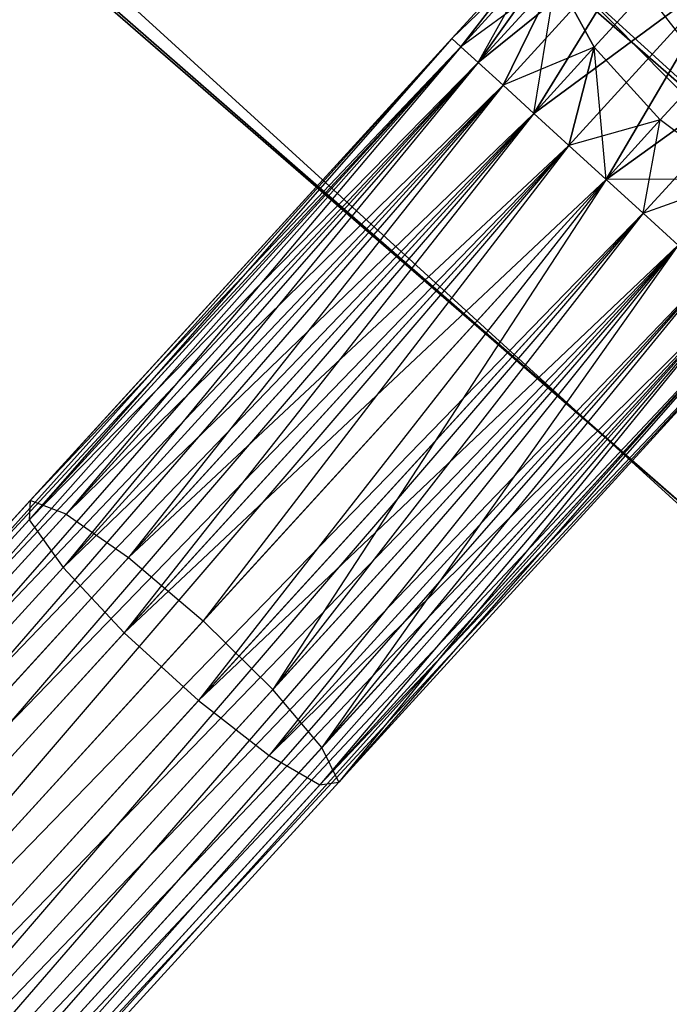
# Model space of a CAD drawing. Extents: x -91 to 91, y -91 to 262.
# Tile 24 of 256: x -44.88 to -41.79, y -50.06 to -45.38. Entities that reach past the tile are written whole.
import ezdxf

# ---------------------------------------------------------------- set-up
doc = ezdxf.new("R2010")
doc.units = 0
doc.header["$LTSCALE"] = 25.4
doc.layers.get('0').update_dxf_attribs({"linetype": 'CONTINUOUS'})

# ---------------------------------------------------------------- blocks, each defined once
blk = doc.blocks.new('ETE0_STL_1')
at = {"color": 0}
for p, q in [((-46.9069, -40.4666, 327.5076), (-41.2237, -46.243, 327.5076)), ((-41.2237, -46.243, 328.5076), (-46.9069, -40.4666, 328.5076)), ((-46.9069, -40.4666, 327.5076), (-41.2237, -46.243, 327.5076)), ((-41.2237, -46.243, 328.5076), (-46.9069, -40.4666, 328.5076)), ((-38.6948, -48.4429, 330.5076), (-44.6868, -42.9777, 330.5076)), ((-44.6868, -42.9777, 321.0076), (-38.6948, -48.4429, 321.0076)), ((-44.6868, -42.9777, 321.0076), (-38.6948, -48.4429, 321.0076)), ((-38.6948, -48.4429, 330.5076), (-44.6868, -42.9777, 330.5076)), ((-43.733, -43.9479, 159.5), (-37.6225, -49.2803, 159.5)), ((-37.6225, -49.2803, 169), (-43.733, -43.9479, 169)), ((-37.6225, -49.2803, 169), (-43.733, -43.9479, 169)), ((-43.733, -43.9479, 159.5), (-37.6225, -49.2803, 159.5)), ((-45.768, -44.0175, 330.5076), (-39.631, -49.6149, 330.5076)), ((-39.631, -49.6149, 321.0076), (-45.768, -44.0175, 321.0076)), ((-45.768, -44.0175, 330.5076), (-39.631, -49.6149, 330.5076)), ((-39.631, -49.6149, 321.0076), (-45.768, -44.0175, 321.0076)), ((-42.1717, -44.846, 319.8322), (-42.8217, -45.4727, 319.8871)), ((-42.1717, -44.846, 319.8322), (-42.8217, -45.4727, 319.8871)), ((-42.8217, -45.4727, 170.1281), (-42.1717, -44.846, 170.183)), ((-42.8217, -45.4727, 170.1281), (-42.1717, -44.846, 170.183)), ((-42.1717, -44.846, 319.8322), (-42.7791, -45.5116, 319.653)), ((-42.1717, -44.846, 319.8322), (-42.7791, -45.5116, 319.653)), ((-42.7791, -45.5116, 170.3622), (-42.1717, -44.846, 170.183)), ((-42.7791, -45.5116, 170.3622), (-42.1717, -44.846, 170.183)), ((-42.1717, -44.846, 319.8322), (-42.6963, -45.5871, 319.4395)), ((-42.1717, -44.846, 319.8322), (-42.6963, -45.5871, 319.4395)), ((-42.6963, -45.5871, 170.5757), (-42.1717, -44.846, 170.183)), ((-42.6963, -45.5871, 170.5757), (-42.1717, -44.846, 170.183)), ((-41.8692, -44.9179, 319.4683), (-42.6963, -45.5871, 319.4395)), ((-41.8692, -44.9179, 319.4683), (-42.6963, -45.5871, 319.4395)), ((-42.6963, -45.5871, 170.5757), (-41.8692, -44.9179, 170.5469)), ((-42.6963, -45.5871, 170.5757), (-41.8692, -44.9179, 170.5469)), ((-41.8692, -44.9179, 319.4683), (-42.5782, -45.6949, 319.2591)), ((-41.8692, -44.9179, 319.4683), (-42.5782, -45.6949, 319.2591)), ((-42.5782, -45.6949, 170.7561), (-41.8692, -44.9179, 170.5469)), ((-42.5782, -45.6949, 170.7561), (-41.8692, -44.9179, 170.5469)), ((-41.8692, -44.9179, 319.4683), (-42.4317, -45.8286, 319.1222)), ((-41.8692, -44.9179, 319.4683), (-42.4317, -45.8286, 319.1222)), ((-42.4317, -45.8286, 170.8931), (-41.8692, -44.9179, 170.5469)), ((-42.4317, -45.8286, 170.8931), (-41.8692, -44.9179, 170.5469)), ((-42.3368, -44.9414, 320.2712), (-42.8217, -45.4727, 320.1281)), ((-42.3368, -44.9414, 320.2712), (-42.8217, -45.4727, 319.8871)), ((-42.3368, -44.9414, 320.2712), (-42.8217, -45.4727, 320.1281)), ((-42.3368, -44.9414, 320.2712), (-42.8217, -45.4727, 319.8871)), ((-42.8217, -45.4727, 170.1281), (-42.3368, -44.9414, 169.744)), ((-42.8217, -45.4727, 169.8871), (-42.3368, -44.9414, 169.744)), ((-42.8217, -45.4727, 169.8871), (-42.3368, -44.9414, 169.744)), ((-42.8217, -45.4727, 170.1281), (-42.3368, -44.9414, 169.744)), ((-42.3368, -44.9414, 320.2712), (-42.7791, -45.5116, 320.3622)), ((-42.3368, -44.9414, 320.2712), (-42.7791, -45.5116, 320.3622)), ((-42.7791, -45.5116, 169.653), (-42.3368, -44.9414, 169.744)), ((-42.7791, -45.5116, 169.653), (-42.3368, -44.9414, 169.744)), ((-42.6963, -45.5871, 169.4395), (-42.3368, -44.9414, 169.744)), ((-42.6963, -45.5871, 169.4395), (-42.3368, -44.9414, 169.744)), ((-38.5328, -50.4725, 159.5), (-44.7911, -45.0112, 159.5)), ((-44.7911, -45.0112, 169), (-38.5328, -50.4725, 169)), ((-38.5328, -50.4725, 159.5), (-44.7911, -45.0112, 159.5)), ((-44.7911, -45.0112, 169), (-38.5328, -50.4725, 169)), ((-44.6537, -45.1475, 158.5), (-38.3787, -50.5898, 158.5)), ((-38.3787, -50.5898, 159.5), (-44.6537, -45.1475, 159.5)), ((-44.6537, -45.1475, 158.5), (-38.3787, -50.5898, 158.5)), ((-38.3787, -50.5898, 159.5), (-44.6537, -45.1475, 159.5)), ((-41.4988, -45.1407, 319.2628), (-42.4317, -45.8286, 319.1222)), ((-41.4988, -45.1407, 319.2628), (-42.4317, -45.8286, 319.1222)), ((-42.4317, -45.8286, 170.8931), (-41.4988, -45.1407, 170.7524)), ((-42.4317, -45.8286, 170.8931), (-41.4988, -45.1407, 170.7524)), ((-41.4988, -45.1407, 319.2628), (-42.2652, -45.9805, 319.0367)), ((-41.4988, -45.1407, 319.2628), (-42.2652, -45.9805, 319.0367)), ((-42.2652, -45.9805, 170.9785), (-41.4988, -45.1407, 170.7524)), ((-42.2652, -45.9805, 170.9785), (-41.4988, -45.1407, 170.7524)), ((-41.4988, -45.1407, 319.2628), (-42.0884, -46.1419, 319.0076)), ((-41.4988, -45.1407, 319.2628), (-42.0884, -46.1419, 319.0076)), ((-42.0884, -46.1419, 171.0076), (-41.4988, -45.1407, 170.7524)), ((-42.0884, -46.1419, 171.0076), (-41.4988, -45.1407, 170.7524)), ((-42.3269, -45.1823, 320.6847), (-42.7791, -45.5116, 320.3622)), ((-42.3269, -45.1823, 320.6847), (-42.7791, -45.5116, 320.3622)), ((-42.3269, -45.1823, 320.6847), (-42.6963, -45.5871, 320.5757)), ((-42.3269, -45.1823, 320.6847), (-42.6963, -45.5871, 320.5757)), ((-42.6963, -45.5871, 169.4395), (-42.3269, -45.1823, 169.3306)), ((-42.6963, -45.5871, 169.4395), (-42.3269, -45.1823, 169.3306)), ((-42.3269, -45.1823, 320.6847), (-42.5782, -45.6949, 320.7561)), ((-42.3269, -45.1823, 320.6847), (-42.5782, -45.6949, 320.7561)), ((-42.5782, -45.6949, 169.2591), (-42.3269, -45.1823, 169.3306)), ((-42.5782, -45.6949, 169.2591), (-42.3269, -45.1823, 169.3306)), ((-42.4317, -45.8286, 169.1222), (-42.3269, -45.1823, 169.3306)), ((-42.4317, -45.8286, 169.1222), (-42.3269, -45.1823, 169.3306)), ((-42.1442, -45.5135, 320.9779), (-42.3269, -45.1823, 320.6847)), ((-42.1442, -45.5135, 320.9779), (-42.3269, -45.1823, 320.6847)), ((-42.3269, -45.1823, 169.3306), (-42.1442, -45.5135, 169.0373)), ((-42.3269, -45.1823, 169.3306), (-42.1442, -45.5135, 169.0373)), ((-41.9004, -45.2465, 321.2195), (-42.1442, -45.5135, 320.9779)), ((-41.9004, -45.2465, 321.2195), (-42.1442, -45.5135, 320.9779)), ((-42.1442, -45.5135, 169.0373), (-41.9004, -45.2465, 168.7957)), ((-42.1442, -45.5135, 169.0373), (-41.9004, -45.2465, 168.7957)), ((-41.6118, -45.6196, 321.3005), (-41.9004, -45.2465, 321.2195)), ((-41.6118, -45.6196, 321.3005), (-41.9004, -45.2465, 321.2195)), ((-41.6118, -45.6196, 168.7147), (-41.9004, -45.2465, 168.7957)), ((-41.6118, -45.6196, 168.7147), (-41.9004, -45.2465, 168.7957)), ((-42.8217, -45.4727, 170.1281), (-48.0068, -51.1543, 170.1281)), ((-42.8217, -45.4727, 170.1281), (-48.0068, -51.1543, 170.1281)), ((-42.8217, -45.4727, 169.8871), (-48.0068, -51.1543, 170.1281)), ((-42.8217, -45.4727, 169.8871), (-48.0068, -51.1543, 170.1281)), ((-42.8217, -45.4727, 169.8871), (-47.9642, -51.1932, 169.653)), ((-42.8217, -45.4727, 169.8871), (-47.9642, -51.1932, 169.653)), ((-42.8217, -45.4727, 320.1281), (-44.8308, -47.7598, 320.1334)), ((-42.8217, -45.4727, 320.1281), (-44.8308, -47.7598, 320.1334)), ((-42.8217, -45.4727, 319.8871), (-44.8255, -47.6684, 319.6635)), ((-42.8217, -45.4727, 320.1281), (-44.8255, -47.6684, 319.6635)), ((-42.8217, -45.4727, 320.1281), (-44.8255, -47.6684, 319.6635)), ((-42.8217, -45.4727, 319.8871), (-44.8255, -47.6684, 319.6635)), ((-42.8217, -45.4727, 320.1281), (-42.7791, -45.5116, 320.3622)), ((-42.7791, -45.5116, 319.653), (-42.8217, -45.4727, 319.8871)), ((-42.8217, -45.4727, 320.1281), (-42.7791, -45.5116, 320.3622)), ((-42.7791, -45.5116, 319.653), (-42.8217, -45.4727, 319.8871)), ((-42.7791, -45.5116, 170.3622), (-42.8217, -45.4727, 170.1281)), ((-42.8217, -45.4727, 169.8871), (-42.7791, -45.5116, 169.653)), ((-42.8217, -45.4727, 169.8871), (-42.7791, -45.5116, 169.653)), ((-42.7791, -45.5116, 170.3622), (-42.8217, -45.4727, 170.1281)), ((-41.1453, -45.4634, 319.2628), (-42.0884, -46.1419, 319.0076)), ((-41.1453, -45.4634, 319.2628), (-42.0884, -46.1419, 319.0076)), ((-42.0884, -46.1419, 171.0076), (-41.1453, -45.4634, 170.7524)), ((-42.0884, -46.1419, 171.0076), (-41.1453, -45.4634, 170.7524)), ((-41.1453, -45.4634, 319.2628), (-41.9117, -46.3032, 319.0367)), ((-41.1453, -45.4634, 319.2628), (-41.9117, -46.3032, 319.0367)), ((-41.9117, -46.3032, 170.9785), (-41.1453, -45.4634, 170.7524)), ((-41.9117, -46.3032, 170.9785), (-41.1453, -45.4634, 170.7524)), ((-42.7791, -45.5116, 170.3622), (-48.0068, -51.1543, 170.1281)), ((-42.7791, -45.5116, 170.3622), (-48.0068, -51.1543, 170.1281)), ((-42.7791, -45.5116, 169.653), (-47.9642, -51.1932, 169.653)), ((-42.7791, -45.5116, 169.653), (-47.9642, -51.1932, 169.653)), ((-42.7791, -45.5116, 170.3622), (-47.8814, -51.2687, 170.5757)), ((-42.7791, -45.5116, 170.3622), (-47.8814, -51.2687, 170.5757)), ((-42.7791, -45.5116, 320.3622), (-44.8308, -47.7598, 320.1334)), ((-42.7791, -45.5116, 320.3622), (-44.8308, -47.7598, 320.1334)), ((-42.7791, -45.5116, 319.653), (-44.8255, -47.6684, 319.6635)), ((-42.7791, -45.5116, 319.653), (-44.8255, -47.6684, 319.6635)), ((-42.7791, -45.5116, 319.653), (-44.6551, -47.7334, 319.2211)), ((-42.7791, -45.5116, 319.653), (-44.6551, -47.7334, 319.2211)), ((-42.7791, -45.5116, 320.3622), (-42.6963, -45.5871, 320.5757)), ((-42.6963, -45.5871, 319.4395), (-42.7791, -45.5116, 319.653)), ((-42.7791, -45.5116, 320.3622), (-42.6963, -45.5871, 320.5757)), ((-42.6963, -45.5871, 319.4395), (-42.7791, -45.5116, 319.653)), ((-42.6963, -45.5871, 170.5757), (-42.7791, -45.5116, 170.3622)), ((-42.7791, -45.5116, 169.653), (-42.6963, -45.5871, 169.4395)), ((-42.7791, -45.5116, 169.653), (-42.6963, -45.5871, 169.4395)), ((-42.6963, -45.5871, 170.5757), (-42.7791, -45.5116, 170.3622)), ((-42.1442, -45.5135, 320.9779), (-42.5782, -45.6949, 320.7561)), ((-42.1442, -45.5135, 320.9779), (-42.5782, -45.6949, 320.7561)), ((-42.1442, -45.5135, 320.9779), (-42.4317, -45.8286, 320.8931)), ((-42.1442, -45.5135, 320.9779), (-42.4317, -45.8286, 320.8931)), ((-42.4317, -45.8286, 169.1222), (-42.1442, -45.5135, 169.0373)), ((-42.4317, -45.8286, 169.1222), (-42.1442, -45.5135, 169.0373)), ((-42.1442, -45.5135, 320.9779), (-42.2652, -45.9805, 320.9785)), ((-42.1442, -45.5135, 320.9779), (-42.2652, -45.9805, 320.9785)), ((-42.2652, -45.9805, 169.0367), (-42.1442, -45.5135, 169.0373)), ((-42.2652, -45.9805, 169.0367), (-42.1442, -45.5135, 169.0373)), ((-41.8305, -45.8592, 321.0837), (-42.1442, -45.5135, 320.9779)), ((-41.8305, -45.8592, 321.0837), (-42.1442, -45.5135, 320.9779)), ((-42.1442, -45.5135, 169.0373), (-41.8305, -45.8592, 168.9315)), ((-42.0884, -46.1419, 169.0076), (-42.1442, -45.5135, 169.0373)), ((-42.0884, -46.1419, 169.0076), (-42.1442, -45.5135, 169.0373)), ((-42.1442, -45.5135, 169.0373), (-41.8305, -45.8592, 168.9315)), ((-42.6963, -45.5871, 169.4395), (-47.9642, -51.1932, 169.653)), ((-42.6963, -45.5871, 169.4395), (-47.9642, -51.1932, 169.653)), ((-42.6963, -45.5871, 170.5757), (-47.8814, -51.2687, 170.5757)), ((-42.6963, -45.5871, 170.5757), (-47.8814, -51.2687, 170.5757)), ((-42.6963, -45.5871, 169.4395), (-47.7633, -51.3765, 169.2591)), ((-42.6963, -45.5871, 169.4395), (-47.7633, -51.3765, 169.2591)), ((-42.6963, -45.5871, 320.5757), (-44.8308, -47.7598, 320.1334)), ((-42.6963, -45.5871, 320.5757), (-44.8308, -47.7598, 320.1334)), ((-42.6963, -45.5871, 320.5757), (-44.6697, -47.9866, 320.5228)), ((-42.6963, -45.5871, 320.5757), (-44.6697, -47.9866, 320.5228)), ((-42.6963, -45.5871, 319.4395), (-44.6551, -47.7334, 319.2211)), ((-42.6963, -45.5871, 319.4395), (-44.6551, -47.7334, 319.2211)), ((-42.6963, -45.5871, 320.5757), (-42.5782, -45.6949, 320.7561)), ((-42.5782, -45.6949, 319.2591), (-42.6963, -45.5871, 319.4395)), ((-42.6963, -45.5871, 320.5757), (-42.5782, -45.6949, 320.7561)), ((-42.5782, -45.6949, 319.2591), (-42.6963, -45.5871, 319.4395)), ((-42.5782, -45.6949, 170.7561), (-42.6963, -45.5871, 170.5757)), ((-42.6963, -45.5871, 169.4395), (-42.5782, -45.6949, 169.2591)), ((-42.6963, -45.5871, 169.4395), (-42.5782, -45.6949, 169.2591)), ((-42.5782, -45.6949, 170.7561), (-42.6963, -45.5871, 170.5757)), ((-41.8305, -45.8592, 321.0837), (-41.6118, -45.6196, 321.3005)), ((-41.8305, -45.8592, 321.0837), (-41.6118, -45.6196, 321.3005)), ((-41.6118, -45.6196, 168.7147), (-41.8305, -45.8592, 168.9315)), ((-41.6118, -45.6196, 168.7147), (-41.8305, -45.8592, 168.9315)), ((-42.5782, -45.6949, 170.7561), (-47.8814, -51.2687, 170.5757)), ((-42.5782, -45.6949, 170.7561), (-47.8814, -51.2687, 170.5757)), ((-42.5782, -45.6949, 169.2591), (-47.7633, -51.3765, 169.2591)), ((-42.5782, -45.6949, 169.2591), (-47.7633, -51.3765, 169.2591)), ((-42.5782, -45.6949, 170.7561), (-47.6168, -51.5102, 170.8931)), ((-42.5782, -45.6949, 170.7561), (-47.6168, -51.5102, 170.8931)), ((-42.5782, -45.6949, 320.7561), (-44.6697, -47.9866, 320.5228)), ((-42.5782, -45.6949, 320.7561), (-44.6697, -47.9866, 320.5228)), ((-42.5782, -45.6949, 319.2591), (-44.6551, -47.7334, 319.2211)), ((-42.5782, -45.6949, 319.2591), (-44.6551, -47.7334, 319.2211)), ((-42.5782, -45.6949, 319.2591), (-44.3584, -47.9399, 318.9072)), ((-42.5782, -45.6949, 319.2591), (-44.3584, -47.9399, 318.9072)), ((-42.5782, -45.6949, 320.7561), (-42.4317, -45.8286, 320.8931)), ((-42.4317, -45.8286, 319.1222), (-42.5782, -45.6949, 319.2591)), ((-42.5782, -45.6949, 320.7561), (-42.4317, -45.8286, 320.8931)), ((-42.4317, -45.8286, 319.1222), (-42.5782, -45.6949, 319.2591)), ((-42.4317, -45.8286, 170.8931), (-42.5782, -45.6949, 170.7561)), ((-42.5782, -45.6949, 169.2591), (-42.4317, -45.8286, 169.1222)), ((-42.5782, -45.6949, 169.2591), (-42.4317, -45.8286, 169.1222)), ((-42.4317, -45.8286, 170.8931), (-42.5782, -45.6949, 170.7561)), ((-42.4317, -45.8286, 169.1222), (-47.7633, -51.3765, 169.2591)), ((-42.4317, -45.8286, 169.1222), (-47.7633, -51.3765, 169.2591)), ((-42.4317, -45.8286, 170.8931), (-47.6168, -51.5102, 170.8931)), ((-42.4317, -45.8286, 170.8931), (-47.6168, -51.5102, 170.8931)), ((-42.4317, -45.8286, 169.1222), (-47.4503, -51.6622, 169.0367)), ((-42.4317, -45.8286, 169.1222), (-47.4503, -51.6622, 169.0367)), ((-42.4317, -45.8286, 320.8931), (-44.6697, -47.9866, 320.5228)), ((-42.4317, -45.8286, 320.8931), (-44.6697, -47.9866, 320.5228)), ((-42.4317, -45.8286, 320.8931), (-44.3791, -48.2969, 320.7428)), ((-42.4317, -45.8286, 320.8931), (-44.3791, -48.2969, 320.7428)), ((-42.4317, -45.8286, 319.1222), (-44.3584, -47.9399, 318.9072)), ((-42.4317, -45.8286, 319.1222), (-44.3584, -47.9399, 318.9072)), ((-42.4317, -45.8286, 320.8931), (-42.2652, -45.9805, 320.9785)), ((-42.2652, -45.9805, 319.0367), (-42.4317, -45.8286, 319.1222)), ((-42.4317, -45.8286, 320.8931), (-42.2652, -45.9805, 320.9785)), ((-42.2652, -45.9805, 319.0367), (-42.4317, -45.8286, 319.1222)), ((-42.2652, -45.9805, 170.9785), (-42.4317, -45.8286, 170.8931)), ((-42.4317, -45.8286, 169.1222), (-42.2652, -45.9805, 169.0367)), ((-42.4317, -45.8286, 169.1222), (-42.2652, -45.9805, 169.0367)), ((-42.2652, -45.9805, 170.9785), (-42.4317, -45.8286, 170.8931)), ((-41.8305, -45.8592, 321.0837), (-42.2652, -45.9805, 320.9785)), ((-41.8305, -45.8592, 321.0837), (-42.2652, -45.9805, 320.9785)), ((-42.0884, -46.1419, 321.0076), (-41.8305, -45.8592, 321.0837)), ((-42.0884, -46.1419, 321.0076), (-41.8305, -45.8592, 321.0837)), ((-41.8305, -45.8592, 168.9315), (-42.0884, -46.1419, 169.0076)), ((-41.8305, -45.8592, 168.9315), (-42.0884, -46.1419, 169.0076)), ((-41.9117, -46.3032, 169.0367), (-41.8305, -45.8592, 168.9315)), ((-41.9117, -46.3032, 169.0367), (-41.8305, -45.8592, 168.9315)), ((-41.4576, -46.1401, 320.9779), (-41.8305, -45.8592, 321.0837)), ((-41.4576, -46.1401, 320.9779), (-41.8305, -45.8592, 321.0837)), ((-41.4576, -46.1401, 169.0373), (-41.8305, -45.8592, 168.9315)), ((-41.4576, -46.1401, 169.0373), (-41.8305, -45.8592, 168.9315)), ((-42.2652, -45.9805, 170.9785), (-47.6168, -51.5102, 170.8931)), ((-42.2652, -45.9805, 170.9785), (-47.6168, -51.5102, 170.8931)), ((-42.2652, -45.9805, 169.0367), (-47.4503, -51.6622, 169.0367)), ((-42.2652, -45.9805, 169.0367), (-47.4503, -51.6622, 169.0367)), ((-47.2735, -51.8235, 171.0076), (-42.2652, -45.9805, 170.9785)), ((-47.2735, -51.8235, 171.0076), (-42.2652, -45.9805, 170.9785)), ((-42.2652, -45.9805, 320.9785), (-44.3791, -48.2969, 320.7428)), ((-42.2652, -45.9805, 320.9785), (-44.3791, -48.2969, 320.7428)), ((-42.2652, -45.9805, 319.0367), (-44.3584, -47.9399, 318.9072)), ((-42.2652, -45.9805, 319.0367), (-44.3584, -47.9399, 318.9072)), ((-42.2652, -45.9805, 319.0367), (-44.0036, -48.2405, 318.794)), ((-42.2652, -45.9805, 319.0367), (-44.0036, -48.2405, 318.794)), ((-42.2652, -45.9805, 320.9785), (-42.0884, -46.1419, 321.0076)), ((-42.0884, -46.1419, 319.0076), (-42.2652, -45.9805, 319.0367)), ((-42.2652, -45.9805, 320.9785), (-42.0884, -46.1419, 321.0076)), ((-42.0884, -46.1419, 319.0076), (-42.2652, -45.9805, 319.0367)), ((-42.2652, -45.9805, 169.0367), (-42.0884, -46.1419, 169.0076)), ((-42.0884, -46.1419, 171.0076), (-42.2652, -45.9805, 170.9785)), ((-42.2652, -45.9805, 169.0367), (-42.0884, -46.1419, 169.0076)), ((-42.0884, -46.1419, 171.0076), (-42.2652, -45.9805, 170.9785)), ((-42.0884, -46.1419, 169.0076), (-47.2735, -51.8235, 169.0076)), ((-42.0884, -46.1419, 169.0076), (-47.2735, -51.8235, 169.0076)), ((-42.0884, -46.1419, 171.0076), (-47.2735, -51.8235, 171.0076)), ((-42.0884, -46.1419, 171.0076), (-47.2735, -51.8235, 171.0076)), ((-42.0884, -46.1419, 321.0076), (-44.3791, -48.2969, 320.7428)), ((-42.0884, -46.1419, 321.0076), (-44.3791, -48.2969, 320.7428)), ((-42.0884, -46.1419, 321.0076), (-44.0255, -48.6195, 320.7428)), ((-42.0884, -46.1419, 321.0076), (-44.0255, -48.6195, 320.7428)), ((-44.0036, -48.2405, 318.794), (-42.0884, -46.1419, 319.0076)), ((-44.0036, -48.2405, 318.794), (-42.0884, -46.1419, 319.0076)), ((-42.0884, -46.1419, 319.0076), (-43.6719, -48.5664, 318.9072)), ((-42.0884, -46.1419, 319.0076), (-43.6719, -48.5664, 318.9072)), ((-41.4576, -46.1401, 320.9779), (-42.0884, -46.1419, 321.0076)), ((-41.4576, -46.1401, 320.9779), (-42.0884, -46.1419, 321.0076)), ((-41.9117, -46.3032, 319.0367), (-42.0884, -46.1419, 319.0076)), ((-42.0884, -46.1419, 321.0076), (-41.9117, -46.3032, 320.9785)), ((-41.9117, -46.3032, 319.0367), (-42.0884, -46.1419, 319.0076)), ((-42.0884, -46.1419, 321.0076), (-41.9117, -46.3032, 320.9785)), ((-42.0884, -46.1419, 169.0076), (-41.9117, -46.3032, 169.0367)), ((-41.9117, -46.3032, 170.9785), (-42.0884, -46.1419, 171.0076)), ((-41.9117, -46.3032, 170.9785), (-42.0884, -46.1419, 171.0076)), ((-42.0884, -46.1419, 169.0076), (-41.9117, -46.3032, 169.0367)), ((-41.9117, -46.3032, 320.9785), (-41.4576, -46.1401, 320.9779)), ((-41.9117, -46.3032, 320.9785), (-41.4576, -46.1401, 320.9779)), ((-41.9117, -46.3032, 169.0367), (-41.4576, -46.1401, 169.0373)), ((-41.9117, -46.3032, 169.0367), (-41.4576, -46.1401, 169.0373)), ((-41.9117, -46.3032, 170.9785), (-47.2735, -51.8235, 171.0076)), ((-41.9117, -46.3032, 170.9785), (-47.2735, -51.8235, 171.0076)), ((-41.9117, -46.3032, 169.0367), (-47.0967, -51.9848, 169.0367)), ((-41.9117, -46.3032, 169.0367), (-47.0967, -51.9848, 169.0367)), ((-41.9117, -46.3032, 170.9785), (-46.9302, -52.1368, 170.8931)), ((-41.9117, -46.3032, 170.9785), (-46.9302, -52.1368, 170.8931)), ((-41.9117, -46.3032, 320.9785), (-44.0255, -48.6195, 320.7428)), ((-41.9117, -46.3032, 320.9785), (-44.0255, -48.6195, 320.7428)), ((-41.9117, -46.3032, 319.0367), (-43.6719, -48.5664, 318.9072)), ((-41.9117, -46.3032, 319.0367), (-43.6719, -48.5664, 318.9072)), ((-41.7452, -46.4551, 319.1222), (-41.9117, -46.3032, 319.0367)), ((-41.9117, -46.3032, 320.9785), (-41.7452, -46.4551, 320.8931)), ((-41.7452, -46.4551, 319.1222), (-41.9117, -46.3032, 319.0367)), ((-41.9117, -46.3032, 320.9785), (-41.7452, -46.4551, 320.8931)), ((-41.9117, -46.3032, 169.0367), (-41.7452, -46.4551, 169.1222)), ((-41.7452, -46.4551, 170.8931), (-41.9117, -46.3032, 170.9785)), ((-41.7452, -46.4551, 170.8931), (-41.9117, -46.3032, 170.9785)), ((-41.9117, -46.3032, 169.0367), (-41.7452, -46.4551, 169.1222)), ((-41.7452, -46.4551, 169.1222), (-47.0967, -51.9848, 169.0367)), ((-41.7452, -46.4551, 169.1222), (-47.0967, -51.9848, 169.0367)), ((-41.7452, -46.4551, 170.8931), (-46.9302, -52.1368, 170.8931)), ((-41.7452, -46.4551, 170.8931), (-46.9302, -52.1368, 170.8931)), ((-41.7452, -46.4551, 169.1222), (-46.7837, -52.2705, 169.2591)), ((-41.7452, -46.4551, 169.1222), (-46.7837, -52.2705, 169.2591)), ((-41.7452, -46.4551, 320.8931), (-44.0255, -48.6195, 320.7428)), ((-41.7452, -46.4551, 320.8931), (-44.0255, -48.6195, 320.7428)), ((-41.7452, -46.4551, 320.8931), (-43.6901, -48.8806, 320.5228)), ((-41.7452, -46.4551, 320.8931), (-43.6901, -48.8806, 320.5228)), ((-41.7452, -46.4551, 319.1222), (-43.6719, -48.5664, 318.9072)), ((-41.7452, -46.4551, 319.1222), (-43.6719, -48.5664, 318.9072)), ((-41.7452, -46.4551, 319.1222), (-43.4393, -48.843, 319.2211)), ((-41.7452, -46.4551, 319.1222), (-43.4393, -48.843, 319.2211)), ((-41.5986, -46.5889, 170.7561), (-46.9302, -52.1368, 170.8931)), ((-41.5986, -46.5889, 170.7561), (-46.9302, -52.1368, 170.8931)), ((-41.5986, -46.5889, 169.2591), (-46.7837, -52.2705, 169.2591)), ((-41.5986, -46.5889, 169.2591), (-46.7837, -52.2705, 169.2591)), ((-41.5986, -46.5889, 170.7561), (-46.6656, -52.3783, 170.5757)), ((-41.5986, -46.5889, 170.7561), (-46.6656, -52.3783, 170.5757)), ((-41.5986, -46.5889, 320.7561), (-43.6901, -48.8806, 320.5228)), ((-41.5986, -46.5889, 320.7561), (-43.6901, -48.8806, 320.5228)), ((-41.5986, -46.5889, 319.2591), (-43.4393, -48.843, 319.2211)), ((-41.5986, -46.5889, 319.2591), (-43.4393, -48.843, 319.2211)), ((-41.4805, -46.6966, 169.4395), (-46.7837, -52.2705, 169.2591)), ((-41.4805, -46.6966, 169.4395), (-46.7837, -52.2705, 169.2591)), ((-41.4805, -46.6966, 170.5757), (-46.6656, -52.3783, 170.5757)), ((-41.4805, -46.6966, 170.5757), (-46.6656, -52.3783, 170.5757)), ((-41.4805, -46.6966, 169.4395), (-46.5829, -52.4538, 169.653)), ((-41.4805, -46.6966, 169.4395), (-46.5829, -52.4538, 169.653)), ((-41.4805, -46.6966, 320.5757), (-43.6901, -48.8806, 320.5228)), ((-41.4805, -46.6966, 320.5757), (-43.6901, -48.8806, 320.5228)), ((-41.4805, -46.6966, 320.5757), (-43.4495, -49.0204, 320.1334)), ((-41.4805, -46.6966, 320.5757), (-43.4495, -49.0204, 320.1334)), ((-41.4805, -46.6966, 319.4395), (-43.4393, -48.843, 319.2211)), ((-41.4805, -46.6966, 319.4395), (-43.4393, -48.843, 319.2211)), ((-41.4805, -46.6966, 319.4395), (-43.359, -49.0068, 319.6635)), ((-41.4805, -46.6966, 319.4395), (-43.359, -49.0068, 319.6635)), ((-41.3978, -46.7721, 170.3622), (-46.6656, -52.3783, 170.5757)), ((-41.3978, -46.7721, 170.3622), (-46.6656, -52.3783, 170.5757)), ((-41.3978, -46.7721, 169.653), (-46.5829, -52.4538, 169.653)), ((-41.3978, -46.7721, 169.653), (-46.5829, -52.4538, 169.653)), ((-41.3978, -46.7721, 170.3622), (-46.5402, -52.4927, 170.1281)), ((-41.3978, -46.7721, 170.3622), (-46.5402, -52.4927, 170.1281)), ((-41.3978, -46.7721, 320.3622), (-43.4495, -49.0204, 320.1334)), ((-41.3978, -46.7721, 320.3622), (-43.4495, -49.0204, 320.1334)), ((-41.3978, -46.7721, 319.653), (-43.359, -49.0068, 319.6635)), ((-41.3978, -46.7721, 319.653), (-43.359, -49.0068, 319.6635)), ((-41.3552, -46.811, 169.8871), (-46.5829, -52.4538, 169.653)), ((-41.3552, -46.811, 169.8871), (-46.5829, -52.4538, 169.653)), ((-41.3552, -46.811, 169.8871), (-46.5402, -52.4927, 170.1281)), ((-41.3552, -46.811, 169.8871), (-46.5402, -52.4927, 170.1281)), ((-41.3552, -46.811, 170.1281), (-46.5402, -52.4927, 170.1281)), ((-41.3552, -46.811, 170.1281), (-46.5402, -52.4927, 170.1281)), ((-41.3552, -46.811, 320.1281), (-43.4495, -49.0204, 320.1334)), ((-41.3552, -46.811, 320.1281), (-43.4495, -49.0204, 320.1334)), ((-41.3552, -46.811, 320.1281), (-43.359, -49.0068, 319.6635)), ((-41.3552, -46.811, 319.8871), (-43.359, -49.0068, 319.6635)), ((-41.3552, -46.811, 319.8871), (-43.359, -49.0068, 319.6635)), ((-41.3552, -46.811, 320.1281), (-43.359, -49.0068, 319.6635)), ((-44.8255, -47.6684, 319.6635), (-46.7843, -49.8148, 318.998)), ((-44.8255, -47.6684, 319.6635), (-46.7843, -49.8148, 318.998)), ((-44.8255, -47.6684, 319.6635), (-44.8308, -47.7598, 320.1334)), ((-44.8255, -47.6684, 319.6635), (-44.8308, -47.7598, 320.1334)), ((-44.6551, -47.7334, 319.2211), (-44.8255, -47.6684, 319.6635)), ((-44.6551, -47.7334, 319.2211), (-44.8255, -47.6684, 319.6635)), ((-44.6551, -47.7334, 319.2211), (-46.5698, -49.8315, 318.5705)), ((-44.6551, -47.7334, 319.2211), (-46.5698, -49.8315, 318.5705)), ((-44.6551, -47.7334, 319.2211), (-44.3584, -47.9399, 318.9072)), ((-44.6551, -47.7334, 319.2211), (-44.3584, -47.9399, 318.9072)), ((-44.8308, -47.7598, 320.1334), (-46.8364, -49.9575, 319.4519)), ((-44.8308, -47.7598, 320.1334), (-46.8364, -49.9575, 319.4519)), ((-44.8308, -47.7598, 320.1334), (-44.6697, -47.9866, 320.5228)), ((-44.8308, -47.7598, 320.1334), (-44.6697, -47.9866, 320.5228)), ((-44.3584, -47.9399, 318.9072), (-46.2419, -50.0037, 318.2673)), ((-44.3584, -47.9399, 318.9072), (-46.2419, -50.0037, 318.2673)), ((-44.3584, -47.9399, 318.9072), (-44.0036, -48.2405, 318.794)), ((-44.3584, -47.9399, 318.9072), (-44.0036, -48.2405, 318.794)), ((-44.6697, -47.9866, 320.5228), (-46.7141, -50.2268, 319.8282)), ((-44.6697, -47.9866, 320.5228), (-46.7141, -50.2268, 319.8282)), ((-44.6697, -47.9866, 320.5228), (-44.3791, -48.2969, 320.7428)), ((-44.6697, -47.9866, 320.5228), (-44.3791, -48.2969, 320.7428)), ((-45.8758, -50.2919, 318.1579), (-44.0036, -48.2405, 318.794)), ((-45.8758, -50.2919, 318.1579), (-44.0036, -48.2405, 318.794)), ((-43.6719, -48.5664, 318.9072), (-44.0036, -48.2405, 318.794)), ((-43.6719, -48.5664, 318.9072), (-44.0036, -48.2405, 318.794)), ((-44.3791, -48.2969, 320.7428), (-46.4454, -50.5611, 320.0407)), ((-44.3791, -48.2969, 320.7428), (-46.4454, -50.5611, 320.0407)), ((-44.3791, -48.2969, 320.7428), (-44.0255, -48.6195, 320.7428)), ((-44.3791, -48.2969, 320.7428), (-44.0255, -48.6195, 320.7428)), ((-43.6719, -48.5664, 318.9072), (-45.5553, -50.6302, 318.2673)), ((-43.6719, -48.5664, 318.9072), (-45.5553, -50.6302, 318.2673)), ((-43.4393, -48.843, 319.2211), (-43.6719, -48.5664, 318.9072)), ((-43.4393, -48.843, 319.2211), (-43.6719, -48.5664, 318.9072)), ((-44.0255, -48.6195, 320.7428), (-46.0919, -50.8837, 320.0407)), ((-44.0255, -48.6195, 320.7428), (-46.0919, -50.8837, 320.0407)), ((-44.0255, -48.6195, 320.7428), (-43.6901, -48.8806, 320.5228)), ((-44.0255, -48.6195, 320.7428), (-43.6901, -48.8806, 320.5228)), ((-43.4393, -48.843, 319.2211), (-45.354, -50.941, 318.5705)), ((-43.4393, -48.843, 319.2211), (-45.354, -50.941, 318.5705)), ((-43.359, -49.0068, 319.6635), (-43.4393, -48.843, 319.2211)), ((-43.359, -49.0068, 319.6635), (-43.4393, -48.843, 319.2211)), ((-43.6901, -48.8806, 320.5228), (-45.7345, -51.1208, 319.8282)), ((-43.6901, -48.8806, 320.5228), (-45.7345, -51.1208, 319.8282)), ((-43.6901, -48.8806, 320.5228), (-43.4495, -49.0204, 320.1334)), ((-43.6901, -48.8806, 320.5228), (-43.4495, -49.0204, 320.1334)), ((-43.4495, -49.0204, 320.1334), (-45.4552, -51.2181, 319.4519)), ((-43.4495, -49.0204, 320.1334), (-45.4552, -51.2181, 319.4519)), ((-43.359, -49.0068, 319.6635), (-45.3178, -51.1532, 318.998)), ((-43.359, -49.0068, 319.6635), (-45.3178, -51.1532, 318.998)), ((-43.4495, -49.0204, 320.1334), (-43.359, -49.0068, 319.6635)), ((-43.4495, -49.0204, 320.1334), (-43.359, -49.0068, 319.6635))]:
    blk.add_line(p, q, dxfattribs=at)

msp = doc.modelspace()

# ---------------------------------------------------------------- block references
at = {"color": 253}
msp.add_blockref('ETE0_STL_1', (0, 0), dxfattribs=at)

doc.saveas('drawing.dxf')
